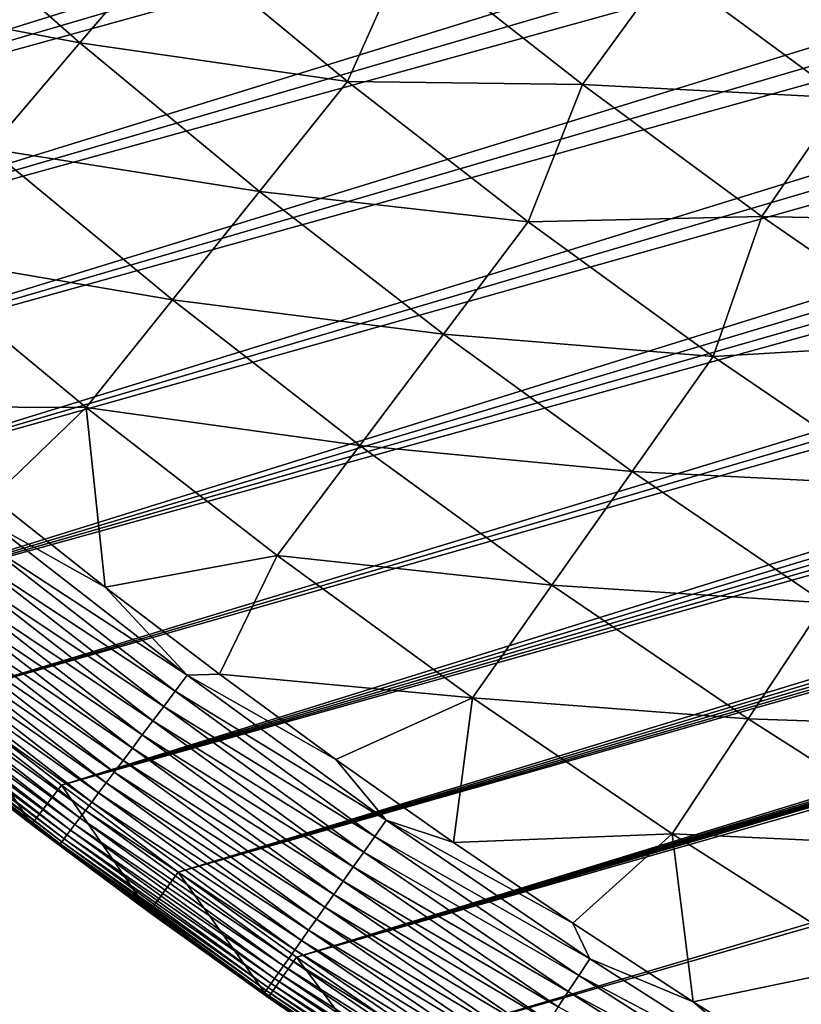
# Model space of a CAD drawing. Header units: millimetres. Extents: x -50 to 50, y -50 to 50.
# Tile 8 of 256: x -30.3 to -25.5, y -40.9 to -34.9. Entities that reach past the tile are written whole.
import ezdxf

# ---------------------------------------------------------------- set-up
doc = ezdxf.new("R2010")
doc.units = ezdxf.units.MM
doc.header["$LTSCALE"] = 65.185185
for name, color, linetype in [('37', 7, 'CONTINUOUS'), ('39', 7, 'CONTINUOUS'), ('40', 7, 'CONTINUOUS'), ('42', 7, 'CONTINUOUS'), ('44', 7, 'CONTINUOUS')]:
    doc.layers.add(name, color=color, linetype=linetype)

msp = doc.modelspace()

# ---------------------------------------------------------------- linework, layer by layer
at = {"layer": '37', "color": 15, "linetype": 'Continuous', "true_color": 0xaf503c}
for points in [[(-29.927, -35.0709, -1.7726), (-31.563, -34.7607, -1.106), (-30.9929, -34.1328, -1.7726), (-29.927, -35.0709, -1.7726)], [(-29.927, -35.0709, -1.7726), (-30.9929, -34.1328, -1.7726), (-29.3705, -34.4186, -2.4271), (-29.927, -35.0709, -1.7726)], [(-28.2965, -35.3067, -2.4271), (-29.927, -35.0709, -1.7726), (-29.3705, -34.4186, -2.4271), (-28.2965, -35.3067, -2.4271)], [(-27.9319, -34.4873, -3.0691), (-28.2965, -35.3067, -2.4271), (-29.3705, -34.4186, -2.4271), (-27.9319, -34.4873, -3.0691)], [(-27.9319, -34.4873, -3.0691), (-26.8656, -35.3242, -3.0691), (-28.2965, -35.3067, -2.4271), (-27.9319, -34.4873, -3.0691)], [(-26.8656, -35.3242, -3.0691), (-27.9319, -34.4873, -3.0691), (-26.3489, -34.6167, -3.6987), (-26.8656, -35.3242, -3.0691)], [(-25.2774, -35.4066, -3.6987), (-26.8656, -35.3242, -3.0691), (-26.3489, -34.6167, -3.6987), (-25.2774, -35.4066, -3.6987)], [(-25.2774, -35.4066, -3.6987), (-26.3489, -34.6167, -3.6987), (-24.8134, -34.6506, -4.3157), (-25.2774, -35.4066, -3.6987)], [(-30.4775, -35.7161, -1.106), (-31.563, -34.7607, -1.106), (-29.927, -35.0709, -1.7726), (-30.4775, -35.7161, -1.106)], [(-28.8328, -35.9758, -1.7726), (-30.4775, -35.7161, -1.106), (-29.927, -35.0709, -1.7726), (-28.8328, -35.9758, -1.7726)], [(-28.8328, -35.9758, -1.7726), (-29.927, -35.0709, -1.7726), (-28.2965, -35.3067, -2.4271), (-28.8328, -35.9758, -1.7726)], [(-27.1958, -36.1612, -2.4271), (-28.8328, -35.9758, -1.7726), (-28.2965, -35.3067, -2.4271), (-27.1958, -36.1612, -2.4271)], [(-26.8656, -35.3242, -3.0691), (-27.1958, -36.1612, -2.4271), (-28.2965, -35.3067, -2.4271), (-26.8656, -35.3242, -3.0691)], [(-26.8656, -35.3242, -3.0691), (-25.7743, -36.1281, -3.0691), (-27.1958, -36.1612, -2.4271), (-26.8656, -35.3242, -3.0691)], [(-25.7743, -36.1281, -3.0691), (-26.8656, -35.3242, -3.0691), (-25.2774, -35.4066, -3.6987), (-25.7743, -36.1281, -3.0691)], [(-24.1823, -36.1633, -3.6987), (-25.7743, -36.1281, -3.0691), (-25.2774, -35.4066, -3.6987), (-24.1823, -36.1633, -3.6987)], [(-29.3631, -36.6376, -1.106), (-31.0216, -36.3539, -0.4273), (-30.4775, -35.7161, -1.106), (-29.3631, -36.6376, -1.106)], [(-29.3631, -36.6376, -1.106), (-30.4775, -35.7161, -1.106), (-28.8328, -35.9758, -1.7726), (-29.3631, -36.6376, -1.106)], [(-27.7111, -36.8466, -1.7726), (-29.3631, -36.6376, -1.106), (-28.8328, -35.9758, -1.7726), (-27.7111, -36.8466, -1.7726)], [(-27.7111, -36.8466, -1.7726), (-28.8328, -35.9758, -1.7726), (-27.1958, -36.1612, -2.4271), (-27.7111, -36.8466, -1.7726)], [(-26.0692, -36.9815, -2.4271), (-27.7111, -36.8466, -1.7726), (-27.1958, -36.1612, -2.4271), (-26.0692, -36.9815, -2.4271)], [(-25.7743, -36.1281, -3.0691), (-26.0692, -36.9815, -2.4271), (-27.1958, -36.1612, -2.4271), (-25.7743, -36.1281, -3.0691)], [(-25.7743, -36.1281, -3.0691), (-24.6589, -36.8982, -3.0691), (-26.0692, -36.9815, -2.4271), (-25.7743, -36.1281, -3.0691)], [(-24.6589, -36.8982, -3.0691), (-25.7743, -36.1281, -3.0691), (-24.1823, -36.1633, -3.6987), (-24.6589, -36.8982, -3.0691)], [(-29.8873, -37.2919, -0.4273), (-31.1395, -37.2869, 0.23), (-31.0216, -36.3539, -0.4273), (-29.8873, -37.2919, -0.4273)], [(-29.8873, -37.2919, -0.4273), (-31.0216, -36.3539, -0.4273), (-29.3631, -36.6376, -1.106), (-29.8873, -37.2919, -0.4273)], [(-28.2208, -37.5244, -1.106), (-29.8873, -37.2919, -0.4273), (-29.3631, -36.6376, -1.106), (-28.2208, -37.5244, -1.106)], [(-28.2208, -37.5244, -1.106), (-29.3631, -36.6376, -1.106), (-27.7111, -36.8466, -1.7726), (-28.2208, -37.5244, -1.106)], [(-26.5632, -37.6824, -1.7726), (-28.2208, -37.5244, -1.106), (-27.7111, -36.8466, -1.7726), (-26.5632, -37.6824, -1.7726)], [(-26.5632, -37.6824, -1.7726), (-27.7111, -36.8466, -1.7726), (-26.0692, -36.9815, -2.4271), (-26.5632, -37.6824, -1.7726)], [(-24.6589, -36.8982, -3.0691), (-24.9179, -37.7667, -2.4271), (-26.0692, -36.9815, -2.4271), (-24.6589, -36.8982, -3.0691)], [(-24.9179, -37.7667, -2.4271), (-26.5632, -37.6824, -1.7726), (-26.0692, -36.9815, -2.4271), (-24.9179, -37.7667, -2.4271)], [(-30.4612, -37.843, 0.23), (-31.1395, -37.2869, 0.23), (-29.8873, -37.2919, -0.4273), (-30.4612, -37.843, 0.23)], [(-29.773, -38.3867, 0.23), (-30.4612, -37.843, 0.23), (-29.8873, -37.2919, -0.4273), (-29.773, -38.3867, 0.23)], [(-28.7247, -38.1945, -0.4273), (-29.773, -38.3867, 0.23), (-29.8873, -37.2919, -0.4273), (-28.7247, -38.1945, -0.4273)], [(-28.7247, -38.1945, -0.4273), (-29.8873, -37.2919, -0.4273), (-28.2208, -37.5244, -1.106), (-28.7247, -38.1945, -0.4273)], [(-27.0518, -38.3756, -1.106), (-28.7247, -38.1945, -0.4273), (-28.2208, -37.5244, -1.106), (-27.0518, -38.3756, -1.106)], [(-27.0518, -38.3756, -1.106), (-28.2208, -37.5244, -1.106), (-26.5632, -37.6824, -1.7726), (-27.0518, -38.3756, -1.106)], [(-25.3901, -38.4825, -1.7726), (-27.0518, -38.3756, -1.106), (-26.5632, -37.6824, -1.7726), (-25.3901, -38.4825, -1.7726)], [(-25.3901, -38.4825, -1.7726), (-26.5632, -37.6824, -1.7726), (-24.9179, -37.7667, -2.4271), (-25.3901, -38.4825, -1.7726)], [(-29.0751, -38.918, 0.23), (-29.773, -38.3867, 0.23), (-28.7247, -38.1945, -0.4273), (-29.0751, -38.918, 0.23)], [(-27.5348, -39.0609, -0.4273), (-29.0751, -38.918, 0.23), (-28.7247, -38.1945, -0.4273), (-27.5348, -39.0609, -0.4273)], [(-27.5348, -39.0609, -0.4273), (-28.7247, -38.1945, -0.4273), (-27.0518, -38.3756, -1.106), (-27.5348, -39.0609, -0.4273)], [(-25.8571, -39.1904, -1.106), (-27.5348, -39.0609, -0.4273), (-27.0518, -38.3756, -1.106), (-25.8571, -39.1904, -1.106)], [(-25.8571, -39.1904, -1.106), (-27.0518, -38.3756, -1.106), (-25.3901, -38.4825, -1.7726), (-25.8571, -39.1904, -1.106)], [(-24.1929, -39.246, -1.7726), (-25.8571, -39.1904, -1.106), (-25.3901, -38.4825, -1.7726), (-24.1929, -39.246, -1.7726)], [(-28.3677, -39.4365, 0.23), (-29.0751, -38.918, 0.23), (-27.5348, -39.0609, -0.4273), (-28.3677, -39.4365, 0.23)], [(-27.651, -39.9422, 0.23), (-28.3677, -39.4365, 0.23), (-27.5348, -39.0609, -0.4273), (-27.651, -39.9422, 0.23)], [(-26.3187, -39.8902, -0.4273), (-27.651, -39.9422, 0.23), (-27.5348, -39.0609, -0.4273), (-26.3187, -39.8902, -0.4273)], [(-26.3187, -39.8902, -0.4273), (-27.5348, -39.0609, -0.4273), (-25.8571, -39.1904, -1.106), (-26.3187, -39.8902, -0.4273)], [(-24.6379, -39.968, -1.106), (-26.3187, -39.8902, -0.4273), (-25.8571, -39.1904, -1.106), (-24.6379, -39.968, -1.106)], [(-24.6379, -39.968, -1.106), (-25.8571, -39.1904, -1.106), (-24.1929, -39.246, -1.7726), (-24.6379, -39.968, -1.106)], [(-26.9253, -40.4348, 0.23), (-27.651, -39.9422, 0.23), (-26.3187, -39.8902, -0.4273), (-26.9253, -40.4348, 0.23)], [(-26.1909, -40.9143, 0.23), (-26.9253, -40.4348, 0.23), (-26.3187, -39.8902, -0.4273), (-26.1909, -40.9143, 0.23)], [(-25.0778, -40.6817, -0.4273), (-26.1909, -40.9143, 0.23), (-26.3187, -39.8902, -0.4273), (-25.0778, -40.6817, -0.4273)], [(-25.0778, -40.6817, -0.4273), (-26.3187, -39.8902, -0.4273), (-24.6379, -39.968, -1.106), (-25.0778, -40.6817, -0.4273)], [(-25.4479, -41.3805, 0.23), (-26.1909, -40.9143, 0.23), (-25.0778, -40.6817, -0.4273), (-25.4479, -41.3805, 0.23)]]:
    msp.add_3dface(points, dxfattribs=at)
at = {"layer": '39', "color": 15, "linetype": 'Continuous', "true_color": 0xaf503c}
for points in [[(-28.6061, -40.6414, 4.5), (45.7926, -19.3079, 4.5), (8.8784, -29.6981, 4.5), (-28.6061, -40.6414, 4.5)], [(-27.8761, -41.1454, 4.5), (45.7926, -19.3079, 4.5), (-28.6061, -40.6414, 4.5), (-27.8761, -41.1454, 4.5)], [(45.4406, -20.1222, 4.5), (45.7926, -19.3079, 4.5), (-27.8761, -41.1454, 4.5), (45.4406, -20.1222, 4.5)], [(-27.1372, -41.6364, 4.5), (45.4406, -20.1222, 4.5), (-27.8761, -41.1454, 4.5), (-27.1372, -41.6364, 4.5)], [(45.0742, -20.9301, 4.5), (45.4406, -20.1222, 4.5), (-27.1372, -41.6364, 4.5), (45.0742, -20.9301, 4.5)], [(-26.3897, -42.1141, 4.5), (45.0742, -20.9301, 4.5), (-27.1372, -41.6364, 4.5), (-26.3897, -42.1141, 4.5)], [(44.6934, -21.7313, 4.5), (45.0742, -20.9301, 4.5), (-26.3897, -42.1141, 4.5), (44.6934, -21.7313, 4.5)], [(-25.6338, -42.5783, 4.5), (44.6934, -21.7313, 4.5), (-26.3897, -42.1141, 4.5), (-25.6338, -42.5783, 4.5)], [(44.2983, -22.5256, 4.5), (44.6934, -21.7313, 4.5), (-25.6338, -42.5783, 4.5), (44.2983, -22.5256, 4.5)], [(-24.8697, -43.0291, 4.5), (44.2983, -22.5256, 4.5), (-25.6338, -42.5783, 4.5), (-24.8697, -43.0291, 4.5)], [(-35.3681, -34.9169, 4.5), (-34.7392, -35.5426, 4.5), (-12.362, -28.4271, 4.5), (-35.3681, -34.9169, 4.5)], [(-12.362, -28.4271, 4.5), (-34.7392, -35.5426, 4.5), (-11.7164, -28.6991, 4.5), (-12.362, -28.4271, 4.5)], [(-11.7164, -28.6991, 4.5), (-34.7392, -35.5426, 4.5), (-11.0647, -28.9566, 4.5), (-11.7164, -28.6991, 4.5)], [(-34.7392, -35.5426, 4.5), (-34.0992, -36.157, 4.5), (-11.0647, -28.9566, 4.5), (-34.7392, -35.5426, 4.5)], [(-11.0647, -28.9566, 4.5), (-34.0992, -36.157, 4.5), (-10.4075, -29.1991, 4.5), (-11.0647, -28.9566, 4.5)], [(-10.4075, -29.1991, 4.5), (-34.0992, -36.157, 4.5), (-9.7448, -29.4268, 4.5), (-10.4075, -29.1991, 4.5)], [(-34.0992, -36.157, 4.5), (-33.4484, -36.7597, 4.5), (-9.7448, -29.4268, 4.5), (-34.0992, -36.157, 4.5)], [(-9.7448, -29.4268, 4.5), (-33.4484, -36.7597, 4.5), (-9.0773, -29.6395, 4.5), (-9.7448, -29.4268, 4.5)], [(-9.0773, -29.6395, 4.5), (-33.4484, -36.7597, 4.5), (-8.405, -29.837, 4.5), (-9.0773, -29.6395, 4.5)], [(8.2049, -29.8912, 4.5), (-28.6061, -40.6414, 4.5), (8.8784, -29.6981, 4.5), (8.2049, -29.8912, 4.5)], [(-33.4484, -36.7597, 4.5), (-32.7869, -37.3509, 4.5), (-8.405, -29.837, 4.5), (-33.4484, -36.7597, 4.5)], [(-8.405, -29.837, 4.5), (-32.7869, -37.3509, 4.5), (-7.7286, -30.0193, 4.5), (-8.405, -29.837, 4.5)], [(7.5272, -30.0691, 4.5), (-28.6061, -40.6414, 4.5), (8.2049, -29.8912, 4.5), (7.5272, -30.0691, 4.5)], [(-7.7286, -30.0193, 4.5), (-32.7869, -37.3509, 4.5), (-7.0481, -30.1862, 4.5), (-7.7286, -30.0193, 4.5)], [(6.8457, -30.2316, 4.5), (-28.6061, -40.6414, 4.5), (7.5272, -30.0691, 4.5), (6.8457, -30.2316, 4.5)], [(-32.7869, -37.3509, 4.5), (-32.115, -37.9301, 4.5), (-7.0481, -30.1862, 4.5), (-32.7869, -37.3509, 4.5)], [(-7.0481, -30.1862, 4.5), (-32.115, -37.9301, 4.5), (-6.364, -30.3377, 4.5), (-7.0481, -30.1862, 4.5)], [(6.1607, -30.3786, 4.5), (-28.6061, -40.6414, 4.5), (6.8457, -30.2316, 4.5), (6.1607, -30.3786, 4.5)], [(-6.364, -30.3377, 4.5), (-32.115, -37.9301, 4.5), (-5.6768, -30.4737, 4.5), (-6.364, -30.3377, 4.5)], [(5.4725, -30.5101, 4.5), (-28.6061, -40.6414, 4.5), (6.1607, -30.3786, 4.5), (5.4725, -30.5101, 4.5)], [(-32.115, -37.9301, 4.5), (-31.4327, -38.4973, 4.5), (-5.6768, -30.4737, 4.5), (-32.115, -37.9301, 4.5)], [(-5.6768, -30.4737, 4.5), (-31.4327, -38.4973, 4.5), (-4.9865, -30.5942, 4.5), (-5.6768, -30.4737, 4.5)], [(4.7815, -30.6261, 4.5), (-28.6061, -40.6414, 4.5), (5.4725, -30.5101, 4.5), (4.7815, -30.6261, 4.5)], [(-4.9865, -30.5942, 4.5), (-31.4327, -38.4973, 4.5), (-4.2938, -30.699, 4.5), (-4.9865, -30.5942, 4.5)], [(4.0881, -30.7264, 4.5), (-28.6061, -40.6414, 4.5), (4.7815, -30.6261, 4.5), (4.0881, -30.7264, 4.5)], [(-4.2938, -30.699, 4.5), (-31.4327, -38.4973, 4.5), (-3.5988, -30.7881, 4.5), (-4.2938, -30.699, 4.5)], [(3.3926, -30.811, 4.5), (-28.6061, -40.6414, 4.5), (4.0881, -30.7264, 4.5), (3.3926, -30.811, 4.5)], [(-31.4327, -38.4973, 4.5), (-30.7406, -39.0521, 4.5), (-3.5988, -30.7881, 4.5), (-31.4327, -38.4973, 4.5)], [(-3.5988, -30.7881, 4.5), (-30.7406, -39.0521, 4.5), (-2.9021, -30.8616, 4.5), (-3.5988, -30.7881, 4.5)], [(2.6954, -30.8798, 4.5), (-29.3271, -40.1243, 4.5), (3.3926, -30.811, 4.5), (2.6954, -30.8798, 4.5)], [(-29.3271, -40.1243, 4.5), (-28.6061, -40.6414, 4.5), (3.3926, -30.811, 4.5), (-29.3271, -40.1243, 4.5)], [(-2.9021, -30.8616, 4.5), (-30.7406, -39.0521, 4.5), (-2.2038, -30.9192, 4.5), (-2.9021, -30.8616, 4.5)], [(1.9967, -30.9329, 4.5), (-29.3271, -40.1243, 4.5), (2.6954, -30.8798, 4.5), (1.9967, -30.9329, 4.5)], [(-30.7406, -39.0521, 4.5), (-30.0386, -39.5945, 4.5), (-2.2038, -30.9192, 4.5), (-30.7406, -39.0521, 4.5)], [(-2.2038, -30.9192, 4.5), (-30.0386, -39.5945, 4.5), (-1.5045, -30.961, 4.5), (-2.2038, -30.9192, 4.5)], [(1.2972, -30.9702, 4.5), (-29.3271, -40.1243, 4.5), (1.9967, -30.9329, 4.5), (1.2972, -30.9702, 4.5)], [(-1.5045, -30.961, 4.5), (-30.0386, -39.5945, 4.5), (-0.8043, -30.9871, 4.5), (-1.5045, -30.961, 4.5)], [(-0.8043, -30.9871, 4.5), (-30.0386, -39.5945, 4.5), (-0.1038, -30.9973, 4.5), (-0.8043, -30.9871, 4.5)], [(-30.0386, -39.5945, 4.5), (-29.3271, -40.1243, 4.5), (0.5968, -30.9917, 4.5), (-30.0386, -39.5945, 4.5)], [(-0.1038, -30.9973, 4.5), (-30.0386, -39.5945, 4.5), (0.5968, -30.9917, 4.5), (-0.1038, -30.9973, 4.5)], [(0.5968, -30.9917, 4.5), (-29.3271, -40.1243, 4.5), (1.2972, -30.9702, 4.5), (0.5968, -30.9917, 4.5)]]:
    msp.add_3dface(points, dxfattribs=at)
at = {"layer": '40', "color": 15, "linetype": 'Continuous', "true_color": 0xaf503c}
for points in [[(-30.2199, -39.8335, 3.33), (-30.9261, -39.2878, 4.2), (-30.9261, -39.2878, 3.33), (-30.2199, -39.8335, 3.33)], [(-30.2199, -39.8335, 4.2), (-30.9261, -39.2878, 4.2), (-30.2199, -39.8335, 3.33), (-30.2199, -39.8335, 4.2)], [(-29.504, -40.3665, 3.33), (-30.2199, -39.8335, 4.2), (-30.2199, -39.8335, 3.33), (-29.504, -40.3665, 3.33)], [(-29.504, -40.3665, 4.2), (-30.2199, -39.8335, 4.2), (-29.504, -40.3665, 3.33), (-29.504, -40.3665, 4.2)], [(-28.7788, -40.8867, 4.2), (-29.504, -40.3665, 4.2), (-28.7788, -40.8867, 3.33), (-28.7788, -40.8867, 4.2)], [(-28.7788, -40.8867, 3.33), (-29.504, -40.3665, 4.2), (-29.504, -40.3665, 3.33), (-28.7788, -40.8867, 3.33)], [(-28.0444, -41.3938, 3.33), (-28.7788, -40.8867, 4.2), (-28.7788, -40.8867, 3.33), (-28.0444, -41.3938, 3.33)], [(-28.0444, -41.3938, 4.2), (-28.7788, -40.8867, 4.2), (-28.0444, -41.3938, 3.33), (-28.0444, -41.3938, 4.2)]]:
    msp.add_3dface(points, dxfattribs=at)
at = {"layer": '42', "color": 15, "linetype": 'Continuous', "true_color": 0xaf503c}
for points in [[(-30.4612, -37.843, 0.23), (-29.773, -38.3867, 0.23), (-30.458, -38.004, 0.3387), (-30.4612, -37.843, 0.23)], [(-30.458, -38.004, 0.3387), (-29.2731, -38.9239, 0.3387), (-30.5338, -38.0987, 0.4548), (-30.458, -38.004, 0.3387)], [(-30.458, -38.004, 0.3387), (-29.773, -38.3867, 0.23), (-29.2731, -38.9239, 0.3387), (-30.458, -38.004, 0.3387)], [(-30.5338, -38.0987, 0.4548), (-29.346, -39.0208, 0.4548), (-30.6066, -38.1894, 0.5758), (-30.5338, -38.0987, 0.4548)], [(-30.5338, -38.0987, 0.4548), (-29.2731, -38.9239, 0.3387), (-29.346, -39.0208, 0.4548), (-30.5338, -38.0987, 0.4548)], [(-30.6066, -38.1894, 0.5758), (-29.4159, -39.1138, 0.5758), (-30.6761, -38.2762, 0.7017), (-30.6066, -38.1894, 0.5758)], [(-30.6066, -38.1894, 0.5758), (-29.346, -39.0208, 0.4548), (-29.4159, -39.1138, 0.5758), (-30.6066, -38.1894, 0.5758)], [(-30.6761, -38.2762, 0.7017), (-29.4827, -39.2026, 0.7017), (-30.7422, -38.3587, 0.832), (-30.6761, -38.2762, 0.7017)], [(-30.6761, -38.2762, 0.7017), (-29.4159, -39.1138, 0.5758), (-29.4827, -39.2026, 0.7017), (-30.6761, -38.2762, 0.7017)], [(-30.7422, -38.3587, 0.832), (-29.5463, -39.2871, 0.832), (-30.8049, -38.4369, 0.9667), (-30.7422, -38.3587, 0.832)], [(-30.7422, -38.3587, 0.832), (-29.4827, -39.2026, 0.7017), (-29.5463, -39.2871, 0.832), (-30.7422, -38.3587, 0.832)], [(-29.773, -38.3867, 0.23), (-29.0751, -38.918, 0.23), (-29.2731, -38.9239, 0.3387), (-29.773, -38.3867, 0.23)], [(-30.8049, -38.4369, 0.9667), (-29.6065, -39.3672, 0.9667), (-30.8639, -38.5106, 1.1055), (-30.8049, -38.4369, 0.9667)], [(-30.8049, -38.4369, 0.9667), (-29.5463, -39.2871, 0.832), (-29.6065, -39.3672, 0.9667), (-30.8049, -38.4369, 0.9667)], [(-30.8639, -38.5106, 1.1055), (-29.6633, -39.4427, 1.1055), (-30.9193, -38.5797, 1.2481), (-30.8639, -38.5106, 1.1055)], [(-30.8639, -38.5106, 1.1055), (-29.6065, -39.3672, 0.9667), (-29.6633, -39.4427, 1.1055), (-30.8639, -38.5106, 1.1055)], [(-30.9193, -38.5797, 1.2481), (-29.7165, -39.5135, 1.2481), (-30.9709, -38.6441, 1.3943), (-30.9193, -38.5797, 1.2481)], [(-30.9193, -38.5797, 1.2481), (-29.6633, -39.4427, 1.1055), (-29.7165, -39.5135, 1.2481), (-30.9193, -38.5797, 1.2481)], [(-30.9709, -38.6441, 1.3943), (-29.7661, -39.5795, 1.3943), (-31.0186, -38.7037, 1.5439), (-30.9709, -38.6441, 1.3943)], [(-30.9709, -38.6441, 1.3943), (-29.7165, -39.5135, 1.2481), (-29.7661, -39.5795, 1.3943), (-30.9709, -38.6441, 1.3943)], [(-31.0186, -38.7037, 1.5439), (-29.812, -39.6405, 1.5439), (-31.0624, -38.7583, 1.6965), (-31.0186, -38.7037, 1.5439)], [(-31.0186, -38.7037, 1.5439), (-29.7661, -39.5795, 1.3943), (-29.812, -39.6405, 1.5439), (-31.0186, -38.7037, 1.5439)], [(-31.1021, -38.8079, 1.8519), (-29.8922, -39.7472, 1.8519), (-31.1377, -38.8523, 2.0098), (-31.1021, -38.8079, 1.8519)], [(-31.0624, -38.7583, 1.6965), (-29.854, -39.6964, 1.6965), (-31.1021, -38.8079, 1.8519), (-31.0624, -38.7583, 1.6965)], [(-31.1021, -38.8079, 1.8519), (-29.854, -39.6964, 1.6965), (-29.8922, -39.7472, 1.8519), (-31.1021, -38.8079, 1.8519)], [(-31.0624, -38.7583, 1.6965), (-29.812, -39.6405, 1.5439), (-29.854, -39.6964, 1.6965), (-31.0624, -38.7583, 1.6965)], [(-31.1377, -38.8523, 2.0098), (-29.9264, -39.7927, 2.0098), (-31.1692, -38.8915, 2.17), (-31.1377, -38.8523, 2.0098)], [(-31.1377, -38.8523, 2.0098), (-29.8922, -39.7472, 1.8519), (-29.9264, -39.7927, 2.0098), (-31.1377, -38.8523, 2.0098)], [(-31.1964, -38.9255, 2.3321), (-29.9828, -39.8676, 2.3321), (-31.2193, -38.9541, 2.496), (-31.1964, -38.9255, 2.3321)], [(-31.1692, -38.8915, 2.17), (-29.9566, -39.8329, 2.17), (-31.1964, -38.9255, 2.3321), (-31.1692, -38.8915, 2.17)], [(-31.1964, -38.9255, 2.3321), (-29.9566, -39.8329, 2.17), (-29.9828, -39.8676, 2.3321), (-31.1964, -38.9255, 2.3321)], [(-31.1692, -38.8915, 2.17), (-29.9264, -39.7927, 2.0098), (-29.9566, -39.8329, 2.17), (-31.1692, -38.8915, 2.17)], [(-29.2731, -38.9239, 0.3387), (-28.0605, -39.8068, 0.3387), (-29.346, -39.0208, 0.4548), (-29.2731, -38.9239, 0.3387)], [(-29.0751, -38.918, 0.23), (-28.3677, -39.4365, 0.23), (-29.2731, -38.9239, 0.3387), (-29.0751, -38.918, 0.23)], [(-29.2731, -38.9239, 0.3387), (-28.3677, -39.4365, 0.23), (-28.0605, -39.8068, 0.3387), (-29.2731, -38.9239, 0.3387)], [(-31.2379, -38.9773, 2.6612), (-30.0227, -39.9208, 2.6612), (-31.2522, -38.9952, 2.8275), (-31.2379, -38.9773, 2.6612)], [(-31.2193, -38.9541, 2.496), (-30.0048, -39.897, 2.496), (-31.2379, -38.9773, 2.6612), (-31.2193, -38.9541, 2.496)], [(-31.2379, -38.9773, 2.6612), (-30.0048, -39.897, 2.496), (-30.0227, -39.9208, 2.6612), (-31.2379, -38.9773, 2.6612)], [(-31.2193, -38.9541, 2.496), (-29.9828, -39.8676, 2.3321), (-30.0048, -39.897, 2.496), (-31.2193, -38.9541, 2.496)], [(-31.2621, -39.0075, 2.9946), (-30.046, -39.9516, 2.9946), (-31.2676, -39.0144, 3.1623), (-31.2621, -39.0075, 2.9946)], [(-31.2676, -39.0144, 3.1623), (-30.046, -39.9516, 2.9946), (-30.0513, -39.9587, 3.1623), (-31.2676, -39.0144, 3.1623)], [(-30.9261, -39.2878, 3.33), (-31.2676, -39.0144, 3.1623), (-30.0513, -39.9587, 3.1623), (-30.9261, -39.2878, 3.33)], [(-31.2522, -38.9952, 2.8275), (-30.0364, -39.939, 2.8275), (-31.2621, -39.0075, 2.9946), (-31.2522, -38.9952, 2.8275)], [(-31.2621, -39.0075, 2.9946), (-30.0364, -39.939, 2.8275), (-30.046, -39.9516, 2.9946), (-31.2621, -39.0075, 2.9946)], [(-31.2522, -38.9952, 2.8275), (-30.0227, -39.9208, 2.6612), (-30.0364, -39.939, 2.8275), (-31.2522, -38.9952, 2.8275)], [(-29.346, -39.0208, 0.4548), (-28.1304, -39.9059, 0.4548), (-29.4159, -39.1138, 0.5758), (-29.346, -39.0208, 0.4548)], [(-29.346, -39.0208, 0.4548), (-28.0605, -39.8068, 0.3387), (-28.1304, -39.9059, 0.4548), (-29.346, -39.0208, 0.4548)], [(-29.4159, -39.1138, 0.5758), (-28.1974, -40.001, 0.5758), (-29.4827, -39.2026, 0.7017), (-29.4159, -39.1138, 0.5758)], [(-29.4159, -39.1138, 0.5758), (-28.1304, -39.9059, 0.4548), (-28.1974, -40.001, 0.5758), (-29.4159, -39.1138, 0.5758)], [(-29.4827, -39.2026, 0.7017), (-28.2614, -40.0919, 0.7017), (-29.5463, -39.2871, 0.832), (-29.4827, -39.2026, 0.7017)], [(-29.4827, -39.2026, 0.7017), (-28.1974, -40.001, 0.5758), (-28.2614, -40.0919, 0.7017), (-29.4827, -39.2026, 0.7017)], [(-30.2199, -39.8335, 3.33), (-30.9261, -39.2878, 3.33), (-30.0513, -39.9587, 3.1623), (-30.2199, -39.8335, 3.33)], [(-29.5463, -39.2871, 0.832), (-28.3223, -40.1783, 0.832), (-29.6065, -39.3672, 0.9667), (-29.5463, -39.2871, 0.832)], [(-29.5463, -39.2871, 0.832), (-28.2614, -40.0919, 0.7017), (-28.3223, -40.1783, 0.832), (-29.5463, -39.2871, 0.832)], [(-29.6065, -39.3672, 0.9667), (-28.3801, -40.2602, 0.9667), (-29.6633, -39.4427, 1.1055), (-29.6065, -39.3672, 0.9667)], [(-29.6065, -39.3672, 0.9667), (-28.3223, -40.1783, 0.832), (-28.3801, -40.2602, 0.9667), (-29.6065, -39.3672, 0.9667)], [(-29.6633, -39.4427, 1.1055), (-28.4345, -40.3374, 1.1055), (-29.7165, -39.5135, 1.2481), (-29.6633, -39.4427, 1.1055)], [(-29.6633, -39.4427, 1.1055), (-28.3801, -40.2602, 0.9667), (-28.4345, -40.3374, 1.1055), (-29.6633, -39.4427, 1.1055)], [(-28.3677, -39.4365, 0.23), (-27.651, -39.9422, 0.23), (-28.0605, -39.8068, 0.3387), (-28.3677, -39.4365, 0.23)], [(-29.7165, -39.5135, 1.2481), (-28.4855, -40.4098, 1.2481), (-29.7661, -39.5795, 1.3943), (-29.7165, -39.5135, 1.2481)], [(-29.7165, -39.5135, 1.2481), (-28.4345, -40.3374, 1.1055), (-28.4855, -40.4098, 1.2481), (-29.7165, -39.5135, 1.2481)], [(-29.7661, -39.5795, 1.3943), (-28.5331, -40.4773, 1.3943), (-29.812, -39.6405, 1.5439), (-29.7661, -39.5795, 1.3943)], [(-29.7661, -39.5795, 1.3943), (-28.4855, -40.4098, 1.2481), (-28.5331, -40.4773, 1.3943), (-29.7661, -39.5795, 1.3943)], [(-29.812, -39.6405, 1.5439), (-28.577, -40.5397, 1.5439), (-29.854, -39.6964, 1.6965), (-29.812, -39.6405, 1.5439)], [(-29.812, -39.6405, 1.5439), (-28.5331, -40.4773, 1.3943), (-28.577, -40.5397, 1.5439), (-29.812, -39.6405, 1.5439)], [(-29.854, -39.6964, 1.6965), (-28.6173, -40.5968, 1.6965), (-29.8922, -39.7472, 1.8519), (-29.854, -39.6964, 1.6965)], [(-29.854, -39.6964, 1.6965), (-28.577, -40.5397, 1.5439), (-28.6173, -40.5968, 1.6965), (-29.854, -39.6964, 1.6965)], [(-29.8922, -39.7472, 1.8519), (-28.6539, -40.6488, 1.8519), (-29.9264, -39.7927, 2.0098), (-29.8922, -39.7472, 1.8519)], [(-29.8922, -39.7472, 1.8519), (-28.6173, -40.5968, 1.6965), (-28.6539, -40.6488, 1.8519), (-29.8922, -39.7472, 1.8519)], [(-29.9264, -39.7927, 2.0098), (-28.6867, -40.6953, 2.0098), (-29.9566, -39.8329, 2.17), (-29.9264, -39.7927, 2.0098)], [(-29.9264, -39.7927, 2.0098), (-28.6539, -40.6488, 1.8519), (-28.6867, -40.6953, 2.0098), (-29.9264, -39.7927, 2.0098)], [(-28.0605, -39.8068, 0.3387), (-26.8213, -40.652, 0.3387), (-28.1304, -39.9059, 0.4548), (-28.0605, -39.8068, 0.3387)], [(-28.0605, -39.8068, 0.3387), (-26.9253, -40.4348, 0.23), (-26.8213, -40.652, 0.3387), (-28.0605, -39.8068, 0.3387)], [(-27.651, -39.9422, 0.23), (-26.9253, -40.4348, 0.23), (-28.0605, -39.8068, 0.3387), (-27.651, -39.9422, 0.23)], [(-29.504, -40.3665, 3.33), (-30.2199, -39.8335, 3.33), (-30.0513, -39.9587, 3.1623), (-29.504, -40.3665, 3.33)], [(-29.9828, -39.8676, 2.3321), (-28.7408, -40.772, 2.3321), (-30.0048, -39.897, 2.496), (-29.9828, -39.8676, 2.3321)], [(-29.9566, -39.8329, 2.17), (-28.7157, -40.7364, 2.17), (-29.9828, -39.8676, 2.3321), (-29.9566, -39.8329, 2.17)], [(-29.9828, -39.8676, 2.3321), (-28.7157, -40.7364, 2.17), (-28.7408, -40.772, 2.3321), (-29.9828, -39.8676, 2.3321)], [(-29.9566, -39.8329, 2.17), (-28.6867, -40.6953, 2.0098), (-28.7157, -40.7364, 2.17), (-29.9566, -39.8329, 2.17)], [(-30.0364, -39.939, 2.8275), (-28.7922, -40.8449, 2.8275), (-30.046, -39.9516, 2.9946), (-30.0364, -39.939, 2.8275)], [(-30.0227, -39.9208, 2.6612), (-28.779, -40.8263, 2.6612), (-30.0364, -39.939, 2.8275), (-30.0227, -39.9208, 2.6612)], [(-30.0364, -39.939, 2.8275), (-28.779, -40.8263, 2.6612), (-28.7922, -40.8449, 2.8275), (-30.0364, -39.939, 2.8275)], [(-30.0048, -39.897, 2.496), (-28.7619, -40.802, 2.496), (-30.0227, -39.9208, 2.6612), (-30.0048, -39.897, 2.496)], [(-30.0227, -39.9208, 2.6612), (-28.7619, -40.802, 2.496), (-28.779, -40.8263, 2.6612), (-30.0227, -39.9208, 2.6612)], [(-30.0048, -39.897, 2.496), (-28.7408, -40.772, 2.3321), (-28.7619, -40.802, 2.496), (-30.0048, -39.897, 2.496)], [(-28.1304, -39.9059, 0.4548), (-26.888, -40.7532, 0.4548), (-28.1974, -40.001, 0.5758), (-28.1304, -39.9059, 0.4548)], [(-28.1304, -39.9059, 0.4548), (-26.8213, -40.652, 0.3387), (-26.888, -40.7532, 0.4548), (-28.1304, -39.9059, 0.4548)], [(-30.046, -39.9516, 2.9946), (-28.8013, -40.8579, 2.9946), (-30.0513, -39.9587, 3.1623), (-30.046, -39.9516, 2.9946)], [(-30.0513, -39.9587, 3.1623), (-28.8013, -40.8579, 2.9946), (-28.8064, -40.8651, 3.1623), (-30.0513, -39.9587, 3.1623)], [(-29.504, -40.3665, 3.33), (-30.0513, -39.9587, 3.1623), (-28.8064, -40.8651, 3.1623), (-29.504, -40.3665, 3.33)], [(-30.046, -39.9516, 2.9946), (-28.7922, -40.8449, 2.8275), (-28.8013, -40.8579, 2.9946), (-30.046, -39.9516, 2.9946)], [(-28.1974, -40.001, 0.5758), (-26.9521, -40.8503, 0.5758), (-28.2614, -40.0919, 0.7017), (-28.1974, -40.001, 0.5758)], [(-28.1974, -40.001, 0.5758), (-26.888, -40.7532, 0.4548), (-26.9521, -40.8503, 0.5758), (-28.1974, -40.001, 0.5758)], [(-28.2614, -40.0919, 0.7017), (-27.0133, -40.9431, 0.7017), (-28.3223, -40.1783, 0.832), (-28.2614, -40.0919, 0.7017)], [(-28.2614, -40.0919, 0.7017), (-26.9521, -40.8503, 0.5758), (-27.0133, -40.9431, 0.7017), (-28.2614, -40.0919, 0.7017)], [(-28.3223, -40.1783, 0.832), (-27.0715, -41.0314, 0.832), (-28.3801, -40.2602, 0.9667), (-28.3223, -40.1783, 0.832)], [(-28.3223, -40.1783, 0.832), (-27.0133, -40.9431, 0.7017), (-27.0715, -41.0314, 0.832), (-28.3223, -40.1783, 0.832)], [(-28.3801, -40.2602, 0.9667), (-27.1267, -41.115, 0.9667), (-28.4345, -40.3374, 1.1055), (-28.3801, -40.2602, 0.9667)], [(-28.3801, -40.2602, 0.9667), (-27.0715, -41.0314, 0.832), (-27.1267, -41.115, 0.9667), (-28.3801, -40.2602, 0.9667)], [(-28.7788, -40.8867, 3.33), (-29.504, -40.3665, 3.33), (-28.8064, -40.8651, 3.1623), (-28.7788, -40.8867, 3.33)], [(-28.4345, -40.3374, 1.1055), (-27.1787, -41.1939, 1.1055), (-28.4855, -40.4098, 1.2481), (-28.4345, -40.3374, 1.1055)], [(-28.4345, -40.3374, 1.1055), (-27.1267, -41.115, 0.9667), (-27.1787, -41.1939, 1.1055), (-28.4345, -40.3374, 1.1055)], [(-28.4855, -40.4098, 1.2481), (-27.2275, -41.2678, 1.2481), (-28.5331, -40.4773, 1.3943), (-28.4855, -40.4098, 1.2481)], [(-28.4855, -40.4098, 1.2481), (-27.1787, -41.1939, 1.1055), (-27.2275, -41.2678, 1.2481), (-28.4855, -40.4098, 1.2481)], [(-28.5331, -40.4773, 1.3943), (-27.273, -41.3367, 1.3943), (-28.577, -40.5397, 1.5439), (-28.5331, -40.4773, 1.3943)], [(-28.5331, -40.4773, 1.3943), (-27.2275, -41.2678, 1.2481), (-27.273, -41.3367, 1.3943), (-28.5331, -40.4773, 1.3943)], [(-26.9253, -40.4348, 0.23), (-26.1909, -40.9143, 0.23), (-26.8213, -40.652, 0.3387), (-26.9253, -40.4348, 0.23)], [(-28.577, -40.5397, 1.5439), (-27.315, -41.4004, 1.5439), (-28.6173, -40.5968, 1.6965), (-28.577, -40.5397, 1.5439)], [(-28.577, -40.5397, 1.5439), (-27.273, -41.3367, 1.3943), (-27.315, -41.4004, 1.5439), (-28.577, -40.5397, 1.5439)], [(-28.6173, -40.5968, 1.6965), (-27.3535, -41.4588, 1.6965), (-28.6539, -40.6488, 1.8519), (-28.6173, -40.5968, 1.6965)], [(-28.6173, -40.5968, 1.6965), (-27.315, -41.4004, 1.5439), (-27.3535, -41.4588, 1.6965), (-28.6173, -40.5968, 1.6965)], [(-28.6539, -40.6488, 1.8519), (-27.3885, -41.5118, 1.8519), (-28.6867, -40.6953, 2.0098), (-28.6539, -40.6488, 1.8519)], [(-28.6539, -40.6488, 1.8519), (-27.3535, -41.4588, 1.6965), (-27.3885, -41.5118, 1.8519), (-28.6539, -40.6488, 1.8519)], [(-26.8213, -40.652, 0.3387), (-25.5566, -41.4586, 0.3387), (-26.888, -40.7532, 0.4548), (-26.8213, -40.652, 0.3387)], [(-26.8213, -40.652, 0.3387), (-26.1909, -40.9143, 0.23), (-25.5566, -41.4586, 0.3387), (-26.8213, -40.652, 0.3387)], [(-28.6867, -40.6953, 2.0098), (-27.4198, -41.5593, 2.0098), (-28.7157, -40.7364, 2.17), (-28.6867, -40.6953, 2.0098)], [(-28.6867, -40.6953, 2.0098), (-27.3885, -41.5118, 1.8519), (-27.4198, -41.5593, 2.0098), (-28.6867, -40.6953, 2.0098)], [(-28.7408, -40.772, 2.3321), (-27.4715, -41.6376, 2.3321), (-28.7619, -40.802, 2.496), (-28.7408, -40.772, 2.3321)], [(-28.7157, -40.7364, 2.17), (-27.4475, -41.6013, 2.17), (-28.7408, -40.772, 2.3321), (-28.7157, -40.7364, 2.17)], [(-28.7408, -40.772, 2.3321), (-27.4475, -41.6013, 2.17), (-27.4715, -41.6376, 2.3321), (-28.7408, -40.772, 2.3321)], [(-28.7157, -40.7364, 2.17), (-27.4198, -41.5593, 2.0098), (-27.4475, -41.6013, 2.17), (-28.7157, -40.7364, 2.17)], [(-26.888, -40.7532, 0.4548), (-25.6202, -41.5618, 0.4548), (-26.9521, -40.8503, 0.5758), (-26.888, -40.7532, 0.4548)], [(-26.888, -40.7532, 0.4548), (-25.5566, -41.4586, 0.3387), (-25.6202, -41.5618, 0.4548), (-26.888, -40.7532, 0.4548)], [(-28.7922, -40.8449, 2.8275), (-27.5206, -41.7121, 2.8275), (-28.8013, -40.8579, 2.9946), (-28.7922, -40.8449, 2.8275)], [(-28.779, -40.8263, 2.6612), (-27.5081, -41.6931, 2.6612), (-28.7922, -40.8449, 2.8275), (-28.779, -40.8263, 2.6612)], [(-28.7922, -40.8449, 2.8275), (-27.5081, -41.6931, 2.6612), (-27.5206, -41.7121, 2.8275), (-28.7922, -40.8449, 2.8275)], [(-28.7619, -40.802, 2.496), (-27.4917, -41.6682, 2.496), (-28.779, -40.8263, 2.6612), (-28.7619, -40.802, 2.496)], [(-28.779, -40.8263, 2.6612), (-27.4917, -41.6682, 2.496), (-27.5081, -41.6931, 2.6612), (-28.779, -40.8263, 2.6612)], [(-28.7619, -40.802, 2.496), (-27.4715, -41.6376, 2.3321), (-27.4917, -41.6682, 2.496), (-28.7619, -40.802, 2.496)], [(-26.9521, -40.8503, 0.5758), (-25.6813, -41.6608, 0.5758), (-27.0133, -40.9431, 0.7017), (-26.9521, -40.8503, 0.5758)], [(-26.9521, -40.8503, 0.5758), (-25.6202, -41.5618, 0.4548), (-25.6813, -41.6608, 0.5758), (-26.9521, -40.8503, 0.5758)], [(-28.8013, -40.8579, 2.9946), (-27.5294, -41.7254, 2.9946), (-28.8064, -40.8651, 3.1623), (-28.8013, -40.8579, 2.9946)], [(-28.8064, -40.8651, 3.1623), (-27.5294, -41.7254, 2.9946), (-27.5342, -41.7327, 3.1623), (-28.8064, -40.8651, 3.1623)], [(-28.7788, -40.8867, 3.33), (-28.8064, -40.8651, 3.1623), (-27.5342, -41.7327, 3.1623), (-28.7788, -40.8867, 3.33)], [(-28.8013, -40.8579, 2.9946), (-27.5206, -41.7121, 2.8275), (-27.5294, -41.7254, 2.9946), (-28.8013, -40.8579, 2.9946)], [(-28.0444, -41.3938, 3.33), (-28.7788, -40.8867, 3.33), (-27.5342, -41.7327, 3.1623), (-28.0444, -41.3938, 3.33)], [(-26.1909, -40.9143, 0.23), (-25.4479, -41.3805, 0.23), (-25.5566, -41.4586, 0.3387), (-26.1909, -40.9143, 0.23)]]:
    msp.add_3dface(points, dxfattribs=at)
at = {"layer": '44', "color": 15, "linetype": 'Continuous', "true_color": 0xaf503c}
for points in [[(-30.7406, -39.0521, 4.5), (-30.9261, -39.2878, 4.2), (-30.2199, -39.8335, 4.2), (-30.7406, -39.0521, 4.5)], [(-30.0386, -39.5945, 4.5), (-30.7406, -39.0521, 4.5), (-30.2199, -39.8335, 4.2), (-30.0386, -39.5945, 4.5)], [(-30.0386, -39.5945, 4.5), (-30.2199, -39.8335, 4.2), (-29.504, -40.3665, 4.2), (-30.0386, -39.5945, 4.5)], [(-29.3271, -40.1243, 4.5), (-30.0386, -39.5945, 4.5), (-29.504, -40.3665, 4.2), (-29.3271, -40.1243, 4.5)], [(-29.3271, -40.1243, 4.5), (-29.504, -40.3665, 4.2), (-28.7788, -40.8867, 4.2), (-29.3271, -40.1243, 4.5)], [(-28.6061, -40.6414, 4.5), (-29.3271, -40.1243, 4.5), (-28.7788, -40.8867, 4.2), (-28.6061, -40.6414, 4.5)], [(-28.6061, -40.6414, 4.5), (-28.7788, -40.8867, 4.2), (-28.0444, -41.3938, 4.2), (-28.6061, -40.6414, 4.5)], [(-27.8761, -41.1454, 4.5), (-28.6061, -40.6414, 4.5), (-28.0444, -41.3938, 4.2), (-27.8761, -41.1454, 4.5)]]:
    msp.add_3dface(points, dxfattribs=at)

doc.saveas('drawing.dxf')
